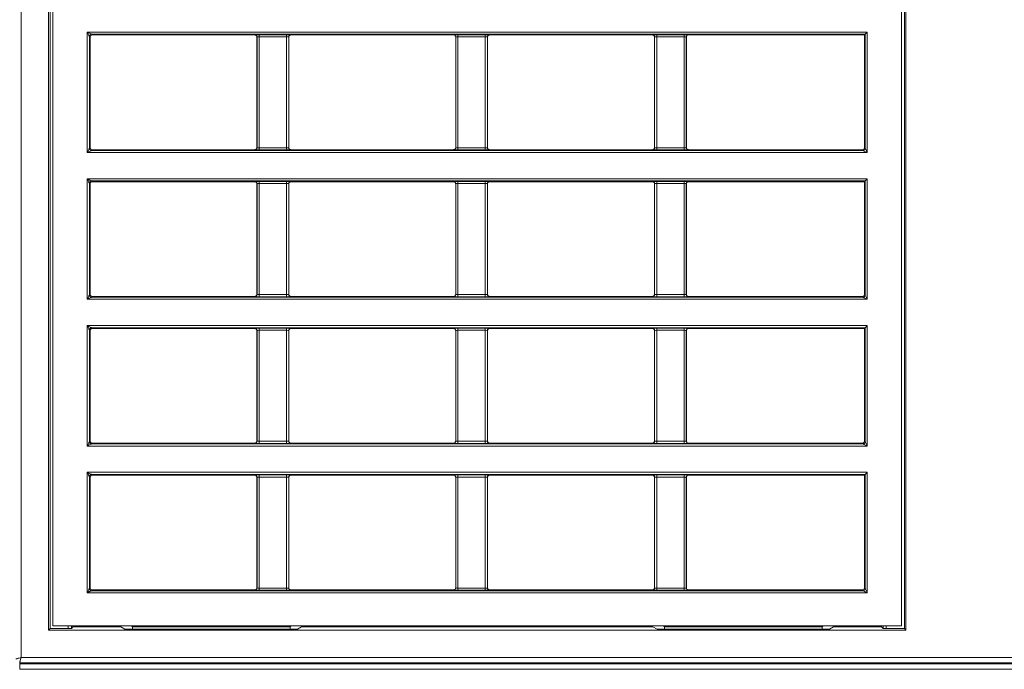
# Model space of a CAD drawing. Header units: millimetres. Extents: x 0 to 1118, y 0 to 864.
# Tile 30 of 256: x 219 to 242, y 188 to 203. Entities that reach past the tile are written whole.
import ezdxf

# ---------------------------------------------------------------- set-up
doc = ezdxf.new("R2010")
doc.units = ezdxf.units.MM

msp = doc.modelspace()

# ---------------------------------------------------------------- linework, layer by layer
at = {"color": 9, "linetype": 'Continuous', "lineweight": 0}
for p, q in [((219.1965, 237.8763), (219.1965, 187.9422)), ((220.7508, 199.7961), (220.7508, 202.6243)), ((220.7508, 202.6243), (239.0764, 202.6243)), ((220.8008, 202.5243), (220.8008, 199.8961)), ((220.8174, 202.5077), (220.8008, 202.5243)), ((239.0265, 202.5743), (220.8507, 202.5743)), ((220.8507, 202.5743), (220.8673, 202.5577)), ((224.6874, 202.5577), (224.6909, 202.5612)), ((224.7409, 202.5112), (224.7374, 202.5077)), ((224.7409, 199.9092), (224.7409, 202.5112)), ((224.7909, 202.5629), (225.4339, 202.5629)), ((224.7909, 202.5129), (224.7909, 202.5629)), ((225.4339, 202.5129), (224.7909, 202.5129)), ((224.7909, 202.5129), (224.7909, 199.9075)), ((225.4339, 202.5129), (225.4339, 202.5629)), ((225.4339, 199.9075), (225.4339, 202.5129)), ((225.4838, 202.5112), (225.4838, 199.9092)), ((225.4874, 202.5077), (225.4838, 202.5112)), ((225.5338, 202.5612), (225.5373, 202.5577)), ((229.3574, 202.5577), (229.3609, 202.5612)), ((229.4109, 202.5112), (229.4074, 202.5077)), ((229.4109, 199.9092), (229.4109, 202.5112)), ((229.4609, 202.5629), (230.1039, 202.5629)), ((229.4609, 202.5129), (229.4609, 202.5629)), ((230.1039, 202.5129), (229.4609, 202.5129)), ((229.4609, 202.5129), (229.4609, 199.9075)), ((230.1039, 202.5129), (230.1039, 202.5629)), ((230.1039, 199.9075), (230.1039, 202.5129)), ((230.1538, 202.5112), (230.1538, 199.9092)), ((230.1574, 202.5077), (230.1538, 202.5112)), ((230.2038, 202.5612), (230.2073, 202.5577)), ((234.0274, 202.5577), (234.0309, 202.5612)), ((234.0809, 202.5112), (234.0774, 202.5077)), ((234.0809, 199.9092), (234.0809, 202.5112)), ((234.1309, 202.5629), (234.7739, 202.5629)), ((234.1309, 202.5129), (234.1309, 202.5629)), ((234.7739, 202.5129), (234.1309, 202.5129)), ((234.1309, 202.5129), (234.1309, 199.9075)), ((234.7739, 202.5129), (234.7739, 202.5629)), ((234.7739, 199.9075), (234.7739, 202.5129)), ((234.8238, 202.5112), (234.8238, 199.9092)), ((234.8274, 202.5077), (234.8238, 202.5112)), ((234.8738, 202.5612), (234.8773, 202.5577)), ((239.0265, 199.8961), (239.0265, 202.5743)), ((239.0764, 202.6243), (239.0764, 199.7961)), ((220.8008, 199.8961), (220.8174, 199.9127)), ((224.7374, 199.9127), (224.7409, 199.9092)), ((224.7909, 199.8575), (224.7909, 199.9075)), ((224.7909, 199.9075), (225.4339, 199.9075)), ((225.4339, 199.8575), (225.4339, 199.9075)), ((225.4838, 199.9092), (225.4874, 199.9127)), ((229.4074, 199.9127), (229.4109, 199.9092)), ((229.4609, 199.8575), (229.4609, 199.9075)), ((229.4609, 199.9075), (230.1039, 199.9075)), ((230.1039, 199.8575), (230.1039, 199.9075)), ((230.1538, 199.9092), (230.1574, 199.9127)), ((234.0774, 199.9127), (234.0809, 199.9092)), ((234.1309, 199.8575), (234.1309, 199.9075)), ((234.1309, 199.9075), (234.7739, 199.9075)), ((234.7739, 199.8575), (234.7739, 199.9075)), ((234.8238, 199.9092), (234.8274, 199.9127)), ((239.0099, 199.9127), (239.0265, 199.8961)), ((239.0764, 199.7961), (220.7508, 199.7961)), ((220.8673, 199.8627), (220.8507, 199.8461)), ((220.8507, 199.8461), (238.9765, 199.8461)), ((224.6909, 199.8592), (224.6874, 199.8627)), ((225.4339, 199.8575), (224.7909, 199.8575)), ((225.5373, 199.8627), (225.5338, 199.8592)), ((229.3609, 199.8592), (229.3574, 199.8627)), ((230.1039, 199.8575), (229.4609, 199.8575)), ((230.2073, 199.8627), (230.2038, 199.8592)), ((234.0309, 199.8592), (234.0274, 199.8627)), ((234.7739, 199.8575), (234.1309, 199.8575)), ((234.8773, 199.8627), (234.8738, 199.8592)), ((238.9765, 199.8461), (238.9599, 199.8627)), ((220.7508, 196.3511), (220.7508, 199.1793)), ((220.7508, 199.1793), (239.0764, 199.1793)), ((220.8008, 199.0793), (220.8008, 196.4511)), ((220.8174, 199.0627), (220.8008, 199.0793)), ((239.0265, 199.1293), (220.8507, 199.1293)), ((220.8507, 199.1293), (220.8673, 199.1127)), ((224.6874, 199.1127), (224.6909, 199.1162)), ((224.7409, 199.0662), (224.7374, 199.0627)), ((224.7409, 196.4642), (224.7409, 199.0662)), ((224.7909, 199.1179), (225.4339, 199.1179)), ((224.7909, 199.0679), (224.7909, 199.1179)), ((225.4339, 199.0679), (224.7909, 199.0679)), ((224.7909, 199.0679), (224.7909, 196.4625)), ((225.4339, 199.0679), (225.4339, 199.1179)), ((225.4339, 196.4625), (225.4339, 199.0679)), ((225.4838, 199.0662), (225.4838, 196.4642)), ((225.4874, 199.0627), (225.4838, 199.0662)), ((225.5338, 199.1162), (225.5373, 199.1127)), ((229.3574, 199.1127), (229.3609, 199.1162)), ((229.4109, 199.0662), (229.4074, 199.0627)), ((229.4109, 196.4642), (229.4109, 199.0662)), ((229.4609, 199.1179), (230.1039, 199.1179)), ((229.4609, 199.0679), (229.4609, 199.1179)), ((230.1039, 199.0679), (229.4609, 199.0679)), ((229.4609, 199.0679), (229.4609, 196.4625)), ((230.1039, 199.0679), (230.1039, 199.1179)), ((230.1039, 196.4625), (230.1039, 199.0679)), ((230.1538, 199.0662), (230.1538, 196.4642)), ((230.1574, 199.0627), (230.1538, 199.0662)), ((230.2038, 199.1162), (230.2073, 199.1127)), ((234.0274, 199.1127), (234.0309, 199.1162)), ((234.0809, 199.0662), (234.0774, 199.0627)), ((234.0809, 196.4642), (234.0809, 199.0662)), ((234.1309, 199.1179), (234.7739, 199.1179)), ((234.1309, 199.0679), (234.1309, 199.1179)), ((234.7739, 199.0679), (234.1309, 199.0679)), ((234.1309, 199.0679), (234.1309, 196.4625)), ((234.7739, 199.0679), (234.7739, 199.1179)), ((234.7739, 196.4625), (234.7739, 199.0679)), ((234.8238, 199.0662), (234.8238, 196.4642)), ((234.8274, 199.0627), (234.8238, 199.0662)), ((234.8738, 199.1162), (234.8773, 199.1127)), ((239.0265, 196.4511), (239.0265, 199.1293)), ((239.0764, 199.1793), (239.0764, 196.3511)), ((220.8008, 196.4511), (220.8174, 196.4677)), ((220.8673, 196.4177), (220.8507, 196.4011)), ((224.6909, 196.4142), (224.6874, 196.4177)), ((224.7374, 196.4677), (224.7409, 196.4642)), ((224.7909, 196.4125), (224.7909, 196.4625)), ((224.7909, 196.4625), (225.4339, 196.4625)), ((225.4339, 196.4125), (224.7909, 196.4125)), ((225.4339, 196.4125), (225.4339, 196.4625)), ((225.4838, 196.4642), (225.4874, 196.4677)), ((225.5373, 196.4177), (225.5338, 196.4142)), ((229.3609, 196.4142), (229.3574, 196.4177)), ((229.4074, 196.4677), (229.4109, 196.4642)), ((229.4609, 196.4125), (229.4609, 196.4625)), ((229.4609, 196.4625), (230.1039, 196.4625)), ((230.1039, 196.4125), (229.4609, 196.4125)), ((230.1039, 196.4125), (230.1039, 196.4625)), ((230.1538, 196.4642), (230.1574, 196.4677)), ((230.2073, 196.4177), (230.2038, 196.4142)), ((234.0309, 196.4142), (234.0274, 196.4177)), ((234.0774, 196.4677), (234.0809, 196.4642)), ((234.1309, 196.4125), (234.1309, 196.4625)), ((234.1309, 196.4625), (234.7739, 196.4625)), ((234.7739, 196.4125), (234.1309, 196.4125)), ((234.7739, 196.4125), (234.7739, 196.4625)), ((234.8238, 196.4642), (234.8274, 196.4677)), ((234.8773, 196.4177), (234.8738, 196.4142)), ((238.9765, 196.4011), (238.9599, 196.4177)), ((239.0099, 196.4677), (239.0265, 196.4511)), ((239.0265, 196.4511), (239.0764, 196.3511)), ((239.0764, 196.3511), (220.7508, 196.3511)), ((220.8507, 196.4011), (238.9765, 196.4011)), ((220.7508, 192.9061), (220.7508, 195.7343)), ((220.7508, 195.7343), (239.0764, 195.7343)), ((239.0764, 195.7343), (239.0764, 192.9061)), ((220.8008, 195.6343), (220.8008, 193.0061)), ((220.8174, 195.6177), (220.8008, 195.6343)), ((239.0265, 195.6843), (220.8507, 195.6843)), ((220.8507, 195.6843), (220.8673, 195.6677)), ((224.6874, 195.6677), (224.6909, 195.6712)), ((224.7409, 195.6212), (224.7374, 195.6177)), ((224.7409, 193.0192), (224.7409, 195.6212)), ((224.7909, 195.6729), (225.4339, 195.6729)), ((224.7909, 195.6729), (224.7909, 195.6229)), ((225.4339, 195.6229), (224.7909, 195.6229)), ((224.7909, 195.6229), (224.7909, 193.0175)), ((225.4339, 195.6729), (225.4339, 195.6229)), ((225.4339, 193.0175), (225.4339, 195.6229)), ((225.4838, 195.6212), (225.4838, 193.0192)), ((225.4874, 195.6177), (225.4838, 195.6212)), ((225.5338, 195.6712), (225.5373, 195.6677)), ((229.3574, 195.6677), (229.3609, 195.6712)), ((229.4109, 195.6212), (229.4074, 195.6177)), ((229.4109, 193.0192), (229.4109, 195.6212)), ((229.4609, 195.6729), (230.1039, 195.6729)), ((229.4609, 195.6729), (229.4609, 195.6229)), ((230.1039, 195.6229), (229.4609, 195.6229)), ((229.4609, 195.6229), (229.4609, 193.0175)), ((230.1039, 195.6729), (230.1039, 195.6229)), ((230.1039, 193.0175), (230.1039, 195.6229)), ((230.1538, 195.6212), (230.1538, 193.0192)), ((230.1574, 195.6177), (230.1538, 195.6212)), ((230.2038, 195.6712), (230.2073, 195.6677)), ((234.0274, 195.6677), (234.0309, 195.6712)), ((234.0809, 195.6212), (234.0774, 195.6177)), ((234.0809, 193.0192), (234.0809, 195.6212)), ((234.1309, 195.6729), (234.7739, 195.6729)), ((234.1309, 195.6729), (234.1309, 195.6229)), ((234.7739, 195.6229), (234.1309, 195.6229)), ((234.1309, 195.6229), (234.1309, 193.0175)), ((234.7739, 195.6729), (234.7739, 195.6229)), ((234.7739, 193.0175), (234.7739, 195.6229)), ((234.8238, 195.6212), (234.8238, 193.0192)), ((234.8274, 195.6177), (234.8238, 195.6212)), ((234.8738, 195.6712), (234.8773, 195.6677)), ((239.0265, 193.0061), (239.0265, 195.6843)), ((220.8008, 193.0061), (220.8174, 193.0227)), ((220.8673, 192.9727), (220.8507, 192.9561)), ((220.8507, 192.9561), (238.9765, 192.9561)), ((224.6909, 192.9692), (224.6874, 192.9727)), ((224.7374, 193.0227), (224.7409, 193.0192)), ((224.7909, 193.0175), (225.4339, 193.0175)), ((224.7909, 193.0175), (224.7909, 192.9675)), ((225.4339, 192.9675), (224.7909, 192.9675)), ((225.4339, 193.0175), (225.4339, 192.9675)), ((225.4838, 193.0192), (225.4874, 193.0227)), ((225.5373, 192.9727), (225.5338, 192.9692)), ((229.3609, 192.9692), (229.3574, 192.9727)), ((229.4074, 193.0227), (229.4109, 193.0192)), ((229.4609, 193.0175), (230.1039, 193.0175)), ((229.4609, 193.0175), (229.4609, 192.9675)), ((230.1039, 192.9675), (229.4609, 192.9675)), ((230.1039, 193.0175), (230.1039, 192.9675)), ((230.1538, 193.0192), (230.1574, 193.0227)), ((230.2073, 192.9727), (230.2038, 192.9692)), ((234.0309, 192.9692), (234.0274, 192.9727)), ((234.0774, 193.0227), (234.0809, 193.0192)), ((234.1309, 193.0175), (234.7739, 193.0175)), ((234.1309, 193.0175), (234.1309, 192.9675)), ((234.7739, 192.9675), (234.1309, 192.9675)), ((234.7739, 193.0175), (234.7739, 192.9675)), ((234.8238, 193.0192), (234.8274, 193.0227)), ((234.8773, 192.9727), (234.8738, 192.9692)), ((238.9765, 192.9561), (238.9599, 192.9727)), ((239.0099, 193.0227), (239.0265, 193.0061)), ((239.0764, 192.9061), (220.7508, 192.9061)), ((220.7508, 189.4611), (220.7508, 192.2893)), ((220.7508, 192.2893), (239.0764, 192.2893)), ((239.0764, 192.2893), (239.0764, 189.4611)), ((220.8008, 192.1893), (220.8008, 189.5611)), ((220.8174, 192.1727), (220.8008, 192.1893)), ((239.0265, 192.2393), (220.8507, 192.2393)), ((220.8507, 192.2393), (220.8673, 192.2227)), ((224.6874, 192.2227), (224.6909, 192.2262)), ((224.7409, 192.1762), (224.7374, 192.1727)), ((224.7409, 189.5742), (224.7409, 192.1762)), ((224.7909, 192.2279), (225.4339, 192.2279)), ((224.7909, 192.1779), (224.7909, 192.2279)), ((225.4339, 192.1779), (224.7909, 192.1779)), ((224.7909, 192.1779), (224.7909, 189.5725)), ((225.4339, 192.1779), (225.4339, 192.2279)), ((225.4339, 189.5725), (225.4339, 192.1779)), ((225.4838, 192.1762), (225.4838, 189.5742)), ((225.4874, 192.1727), (225.4838, 192.1762)), ((225.5338, 192.2262), (225.5373, 192.2227)), ((229.3574, 192.2227), (229.3609, 192.2262)), ((229.4109, 192.1762), (229.4074, 192.1727)), ((229.4109, 189.5742), (229.4109, 192.1762)), ((229.4609, 192.2279), (230.1039, 192.2279)), ((229.4609, 192.1779), (229.4609, 192.2279)), ((230.1039, 192.1779), (229.4609, 192.1779)), ((229.4609, 192.1779), (229.4609, 189.5725)), ((230.1039, 192.1779), (230.1039, 192.2279)), ((230.1039, 189.5725), (230.1039, 192.1779)), ((230.1538, 192.1762), (230.1538, 189.5742)), ((230.1574, 192.1727), (230.1538, 192.1762)), ((230.2038, 192.2262), (230.2073, 192.2227)), ((234.0274, 192.2227), (234.0309, 192.2262)), ((234.0809, 192.1762), (234.0774, 192.1727)), ((234.0809, 189.5742), (234.0809, 192.1762)), ((234.1309, 192.2279), (234.7739, 192.2279)), ((234.1309, 192.1779), (234.1309, 192.2279)), ((234.7739, 192.1779), (234.1309, 192.1779)), ((234.1309, 192.1779), (234.1309, 189.5725)), ((234.7739, 192.1779), (234.7739, 192.2279)), ((234.7739, 189.5725), (234.7739, 192.1779)), ((234.8238, 192.1762), (234.8238, 189.5742)), ((234.8274, 192.1727), (234.8238, 192.1762)), ((234.8738, 192.2262), (234.8773, 192.2227)), ((239.0265, 189.5611), (239.0265, 192.2393)), ((220.8008, 189.5611), (220.8174, 189.5777)), ((220.8673, 189.5277), (220.8507, 189.5111)), ((220.8507, 189.5111), (238.9765, 189.5111)), ((224.6909, 189.5242), (224.6874, 189.5277)), ((224.7374, 189.5777), (224.7409, 189.5742)), ((224.7909, 189.5225), (224.7909, 189.5725)), ((224.7909, 189.5725), (225.4339, 189.5725)), ((225.4339, 189.5225), (224.7909, 189.5225)), ((225.4339, 189.5225), (225.4339, 189.5725)), ((225.4838, 189.5742), (225.4874, 189.5777)), ((225.5373, 189.5277), (225.5338, 189.5242)), ((229.3609, 189.5242), (229.3574, 189.5277)), ((229.4074, 189.5777), (229.4109, 189.5742)), ((229.4609, 189.5225), (229.4609, 189.5725)), ((229.4609, 189.5725), (230.1039, 189.5725)), ((230.1039, 189.5225), (229.4609, 189.5225)), ((230.1039, 189.5225), (230.1039, 189.5725)), ((230.1538, 189.5742), (230.1574, 189.5777)), ((230.2073, 189.5277), (230.2038, 189.5242)), ((234.0309, 189.5242), (234.0274, 189.5277)), ((234.0774, 189.5777), (234.0809, 189.5742)), ((234.1309, 189.5225), (234.1309, 189.5725)), ((234.1309, 189.5725), (234.7739, 189.5725)), ((234.7739, 189.5225), (234.1309, 189.5225)), ((234.7739, 189.5225), (234.7739, 189.5725)), ((234.8238, 189.5742), (234.8274, 189.5777)), ((234.8773, 189.5277), (234.8738, 189.5242)), ((238.9765, 189.5111), (238.9599, 189.5277)), ((239.0099, 189.5777), (239.0265, 189.5611)), ((239.0764, 189.4611), (220.7508, 189.4611)), ((220.3032, 188.6226), (220.3032, 188.6877)), ((220.3782, 188.6877), (220.3782, 188.6239)), ((239.449, 188.6239), (239.449, 188.6877)), ((239.524, 188.6877), (239.524, 188.6226)), ((219.1965, 187.9422), (276.3807, 187.9422)), ((276.4136, 187.8173), (219.1636, 187.8173)), ((219.1636, 187.8173), (219.1636, 187.7905)), ((219.1636, 187.7905), (276.4136, 187.7905)), ((219.1636, 187.7905), (219.1636, 187.6656)), ((276.4136, 187.6656), (219.1636, 187.6656))]:
    msp.add_line(p, q, dxfattribs=at)
at = {"color": 7, "linetype": 'Continuous', "lineweight": 15}
for p, q in [((219.842, 188.5877), (219.842, 237.2308)), ((219.8769, 237.1959), (219.8769, 188.6226)), ((239.9503, 188.6226), (239.9503, 237.1959)), ((239.9852, 237.2308), (239.9852, 188.5877)), ((219.9424, 237.0952), (219.9424, 188.6877)), ((239.8849, 188.6877), (239.8849, 237.0952)), ((220.8174, 202.5077), (220.8174, 199.9127)), ((224.6874, 202.5577), (220.8673, 202.5577)), ((224.7374, 202.5077), (224.7374, 199.9127)), ((225.4874, 199.9127), (225.4874, 202.5077)), ((229.3574, 202.5577), (225.5373, 202.5577)), ((229.4074, 202.5077), (229.4074, 199.9127)), ((230.1574, 199.9127), (230.1574, 202.5077)), ((234.0274, 202.5577), (230.2073, 202.5577)), ((234.0774, 202.5077), (234.0774, 199.9127)), ((234.8274, 199.9127), (234.8274, 202.5077)), ((239.0099, 202.5577), (234.8773, 202.5577)), ((239.0099, 202.5577), (239.0265, 202.5743)), ((239.0099, 199.9127), (239.0099, 202.5577)), ((239.0764, 202.6243), (239.0265, 202.5743)), ((220.8673, 199.8627), (224.6874, 199.8627)), ((225.5373, 199.8627), (229.3574, 199.8627)), ((230.2073, 199.8627), (234.0274, 199.8627)), ((234.8773, 199.8627), (238.9599, 199.8627)), ((220.8174, 199.0627), (220.8174, 196.4677)), ((224.6874, 199.1127), (220.8673, 199.1127)), ((224.7374, 199.0627), (224.7374, 196.4677)), ((225.4874, 196.4677), (225.4874, 199.0627)), ((229.3574, 199.1127), (225.5373, 199.1127)), ((229.4074, 199.0627), (229.4074, 196.4677)), ((230.1574, 196.4677), (230.1574, 199.0627)), ((234.0274, 199.1127), (230.2073, 199.1127)), ((234.0774, 199.0627), (234.0774, 196.4677)), ((234.8274, 196.4677), (234.8274, 199.0627)), ((239.0099, 199.1127), (234.8773, 199.1127)), ((239.0099, 199.1127), (239.0265, 199.1293)), ((239.0099, 196.4677), (239.0099, 199.1127)), ((220.8673, 196.4177), (224.6874, 196.4177)), ((225.5373, 196.4177), (229.3574, 196.4177)), ((230.2073, 196.4177), (234.0274, 196.4177)), ((234.8773, 196.4177), (238.9599, 196.4177)), ((220.8174, 195.6177), (220.8174, 193.0227)), ((224.6874, 195.6677), (220.8673, 195.6677)), ((224.7374, 195.6177), (224.7374, 193.0227)), ((225.4874, 193.0227), (225.4874, 195.6177)), ((229.3574, 195.6677), (225.5373, 195.6677)), ((229.4074, 195.6177), (229.4074, 193.0227)), ((230.1574, 193.0227), (230.1574, 195.6177)), ((234.0274, 195.6677), (230.2073, 195.6677)), ((234.0774, 195.6177), (234.0774, 193.0227)), ((234.8274, 193.0227), (234.8274, 195.6177)), ((239.0099, 195.6677), (234.8773, 195.6677)), ((239.0099, 195.6677), (239.0265, 195.6843)), ((239.0099, 193.0227), (239.0099, 195.6677)), ((220.8673, 192.9727), (224.6874, 192.9727)), ((225.5373, 192.9727), (229.3574, 192.9727)), ((230.2073, 192.9727), (234.0274, 192.9727)), ((234.8773, 192.9727), (238.9599, 192.9727)), ((220.8174, 192.1727), (220.8174, 189.5777)), ((224.6874, 192.2227), (220.8673, 192.2227)), ((224.7374, 192.1727), (224.7374, 189.5777)), ((225.4874, 189.5777), (225.4874, 192.1727)), ((229.3574, 192.2227), (225.5373, 192.2227)), ((229.4074, 192.1727), (229.4074, 189.5777)), ((230.1574, 189.5777), (230.1574, 192.1727)), ((234.0274, 192.2227), (230.2073, 192.2227)), ((234.0774, 192.1727), (234.0774, 189.5777)), ((234.8274, 189.5777), (234.8274, 192.1727)), ((239.0099, 192.2227), (234.8773, 192.2227)), ((239.0099, 192.2227), (239.0265, 192.2393)), ((239.0099, 189.5777), (239.0099, 192.2227)), ((220.8673, 189.5277), (224.6874, 189.5277)), ((225.5373, 189.5277), (229.3574, 189.5277)), ((230.2073, 189.5277), (234.0274, 189.5277)), ((234.8773, 189.5277), (238.9599, 189.5277)), ((219.842, 188.5877), (219.8769, 188.6226)), ((239.9852, 188.5877), (219.842, 188.5877)), ((220.3032, 188.6226), (219.8769, 188.6226)), ((219.9424, 188.6877), (221.7886, 188.6877)), ((220.3782, 188.6239), (220.4136, 188.6592)), ((220.4136, 188.6877), (220.4136, 188.6592)), ((221.5386, 188.6592), (220.4136, 188.6592)), ((221.6356, 188.6108), (221.5386, 188.6592)), ((221.7106, 188.6095), (225.6891, 188.6095)), ((221.7886, 188.6877), (225.5386, 188.6877)), ((221.8117, 188.6646), (221.7886, 188.6877)), ((225.5155, 188.6646), (221.8117, 188.6646)), ((221.8117, 188.6095), (221.8117, 188.6646)), ((225.5155, 188.6646), (225.5386, 188.6877)), ((225.5155, 188.6095), (225.5155, 188.6646)), ((225.5386, 188.6877), (234.2886, 188.6877)), ((225.6891, 188.6095), (225.7886, 188.6592)), ((234.0386, 188.6592), (225.7886, 188.6592)), ((234.1381, 188.6095), (234.0386, 188.6592)), ((234.1381, 188.6095), (238.1891, 188.6095)), ((234.2886, 188.6877), (238.0386, 188.6877)), ((234.3117, 188.6646), (234.2886, 188.6877)), ((238.0155, 188.6646), (234.3117, 188.6646)), ((234.3117, 188.6095), (234.3117, 188.6646)), ((238.0155, 188.6646), (238.0386, 188.6877)), ((238.0155, 188.6095), (238.0155, 188.6646)), ((238.0386, 188.6877), (239.8849, 188.6877)), ((238.1891, 188.6095), (238.2886, 188.6592)), ((239.4136, 188.6592), (238.2886, 188.6592)), ((239.4136, 188.6592), (239.4136, 188.6877)), ((239.449, 188.6239), (239.4136, 188.6592)), ((239.9503, 188.6226), (239.524, 188.6226)), ((239.9503, 188.6226), (239.9852, 188.5877))]:
    msp.add_line(p, q, dxfattribs=at)
at = {"color": 9, "linetype": 'Continuous', "lineweight": 0, "flags": 128}
for points in [[(220.8008, 202.5243), (220.7996, 202.5265), (220.7967, 202.5324), (220.792, 202.5417), (220.7858, 202.5542), (220.7783, 202.5693), (220.7697, 202.5864), (220.7604, 202.605), (220.7508, 202.6243)], [(220.7508, 202.6243), (220.7701, 202.6146), (220.7886, 202.6053), (220.8058, 202.5968), (220.8209, 202.5892), (220.8333, 202.583), (220.8426, 202.5783), (220.8485, 202.5754), (220.8507, 202.5743)], [(220.7508, 199.7961), (220.7604, 199.8154), (220.7697, 199.834), (220.7783, 199.8511), (220.7858, 199.8662), (220.792, 199.8786), (220.7967, 199.888), (220.7996, 199.8939), (220.8008, 199.8961)], [(239.0265, 199.8961), (239.0276, 199.8939), (239.0305, 199.888), (239.0352, 199.8786), (239.0414, 199.8662), (239.0489, 199.8511), (239.0575, 199.834), (239.0668, 199.8154), (239.0764, 199.7961)], [(220.8507, 199.8461), (220.8485, 199.845), (220.8426, 199.842), (220.8333, 199.8374), (220.8209, 199.8311), (220.8058, 199.8236), (220.7886, 199.815), (220.7701, 199.8057), (220.7508, 199.7961)], [(239.0764, 199.7961), (239.0571, 199.8057), (239.0386, 199.815), (239.0214, 199.8236), (239.0064, 199.8311), (238.9939, 199.8374), (238.9846, 199.842), (238.9787, 199.845), (238.9765, 199.8461)], [(220.8008, 199.0793), (220.7996, 199.0815), (220.7967, 199.0874), (220.792, 199.0967), (220.7858, 199.1092), (220.7783, 199.1243), (220.7697, 199.1414), (220.7604, 199.16), (220.7508, 199.1793)], [(220.7508, 199.1793), (220.7701, 199.1696), (220.7886, 199.1603), (220.8058, 199.1518), (220.8209, 199.1442), (220.8333, 199.138), (220.8426, 199.1333), (220.8485, 199.1304), (220.8507, 199.1293)], [(220.7508, 196.3511), (220.7604, 196.3704), (220.7697, 196.389), (220.7783, 196.4061), (220.7858, 196.4212), (220.792, 196.4336), (220.7967, 196.443), (220.7996, 196.4489), (220.8008, 196.4511)], [(220.8507, 196.4011), (220.8485, 196.4), (220.8426, 196.397), (220.8333, 196.3924), (220.8209, 196.3861), (220.8058, 196.3786), (220.7886, 196.37), (220.7701, 196.3607), (220.7508, 196.3511)], [(239.0764, 196.3511), (239.0571, 196.3607), (239.0386, 196.37), (239.0214, 196.3786), (239.0064, 196.3861), (238.9939, 196.3924), (238.9846, 196.397), (238.9787, 196.4), (238.9765, 196.4011)], [(220.7508, 195.7343), (220.7701, 195.7246), (220.7886, 195.7153), (220.8058, 195.7068), (220.8209, 195.6992), (220.8333, 195.693), (220.8426, 195.6883), (220.8485, 195.6854), (220.8507, 195.6843)], [(220.8008, 195.6343), (220.7996, 195.6365), (220.7967, 195.6424), (220.792, 195.6517), (220.7858, 195.6642), (220.7783, 195.6793), (220.7697, 195.6964), (220.7604, 195.715), (220.7508, 195.7343)], [(220.7508, 192.9061), (220.7604, 192.9254), (220.7697, 192.944), (220.7783, 192.9611), (220.7858, 192.9762), (220.792, 192.9886), (220.7967, 192.998), (220.7996, 193.0039), (220.8008, 193.0061)], [(220.8507, 192.9561), (220.8485, 192.955), (220.8426, 192.952), (220.8333, 192.9474), (220.8209, 192.9411), (220.8058, 192.9336), (220.7886, 192.925), (220.7701, 192.9157), (220.7508, 192.9061)], [(239.0764, 192.9061), (239.0571, 192.9157), (239.0386, 192.925), (239.0214, 192.9336), (239.0064, 192.9411), (238.9939, 192.9474), (238.9846, 192.952), (238.9787, 192.955), (238.9765, 192.9561)], [(239.0265, 193.0061), (239.0276, 193.0039), (239.0305, 192.998), (239.0352, 192.9886), (239.0414, 192.9762), (239.0489, 192.9611), (239.0575, 192.944), (239.0668, 192.9254), (239.0764, 192.9061)], [(220.7508, 192.2893), (220.7701, 192.2796), (220.7886, 192.2703), (220.8058, 192.2618), (220.8209, 192.2542), (220.8333, 192.248), (220.8426, 192.2433), (220.8485, 192.2404), (220.8507, 192.2393)], [(220.8008, 192.1893), (220.7996, 192.1915), (220.7967, 192.1974), (220.792, 192.2067), (220.7858, 192.2192), (220.7783, 192.2343), (220.7697, 192.2514), (220.7604, 192.27), (220.7508, 192.2893)], [(220.7508, 189.4611), (220.7604, 189.4804), (220.7697, 189.499), (220.7783, 189.5161), (220.7858, 189.5312), (220.792, 189.5436), (220.7967, 189.553), (220.7996, 189.5589), (220.8008, 189.5611)], [(220.8507, 189.5111), (220.8485, 189.51), (220.8426, 189.507), (220.8333, 189.5024), (220.8209, 189.4961), (220.8058, 189.4886), (220.7886, 189.48), (220.7701, 189.4707), (220.7508, 189.4611)], [(239.0764, 189.4611), (239.0571, 189.4707), (239.0386, 189.48), (239.0214, 189.4886), (239.0064, 189.4961), (238.9939, 189.5024), (238.9846, 189.507), (238.9787, 189.51), (238.9765, 189.5111)], [(239.0265, 189.5611), (239.0276, 189.5589), (239.0305, 189.553), (239.0352, 189.5436), (239.0414, 189.5312), (239.0489, 189.5161), (239.0575, 189.499), (239.0668, 189.4804), (239.0764, 189.4611)]]:
    msp.add_lwpolyline(points, dxfattribs=at)
at = {"color": 7, "linetype": 'Continuous', "lineweight": 15, "flags": 128}
for points in [[(239.0764, 199.1793), (239.0668, 199.1696), (239.0575, 199.1603), (239.0489, 199.1518), (239.0414, 199.1442), (239.0352, 199.138), (239.0305, 199.1333), (239.0276, 199.1304), (239.0265, 199.1293)], [(239.0764, 195.7343), (239.0668, 195.7246), (239.0575, 195.7153), (239.0489, 195.7068), (239.0414, 195.6992), (239.0352, 195.693), (239.0305, 195.6883), (239.0276, 195.6854), (239.0265, 195.6843)], [(239.0764, 192.2893), (239.0668, 192.2796), (239.0575, 192.2703), (239.0489, 192.2618), (239.0414, 192.2542), (239.0352, 192.248), (239.0305, 192.2433), (239.0276, 192.2404), (239.0265, 192.2393)]]:
    msp.add_lwpolyline(points, dxfattribs=at)
at = {"color": 9, "linetype": 'Continuous', "lineweight": 0}
for centre, start, end in [((220.8508, 202.5243), 90.02084, 179.97943), ((224.6908, 202.5112), 0.01927, 89.98065), ((225.5339, 202.5112), 90.01939, 179.98074), ((229.3608, 202.5112), 0.01947, 89.98053), ((230.2039, 202.5112), 90.01969, 179.98031), ((234.0308, 202.5112), 0.01969, 89.98031), ((234.8739, 202.5112), 90.01864, 179.98243), ((220.8508, 199.8961), 180.02012, 269.97961), ((224.6908, 199.9092), 270.02087, 359.97921), ((225.5339, 199.9092), 180.02078, 269.97909), ((229.3608, 199.9092), 270.02099, 359.97901), ((230.2039, 199.9092), 180.02121, 269.97879), ((234.0308, 199.9092), 270.02121, 359.97879), ((234.8739, 199.9092), 180.01909, 269.97985), ((238.9764, 199.8961), 270.02077, 359.97923), ((220.8508, 199.0793), 90.01932, 179.98095), ((224.6908, 199.0662), 0.02079, 89.97913), ((225.5339, 199.0662), 90.02091, 179.97922), ((229.3608, 199.0662), 0.02099, 89.97901), ((230.2039, 199.0662), 90.02121, 179.97879), ((234.0308, 199.0662), 0.02121, 89.97879), ((234.8739, 199.0662), 90.02015, 179.98091), ((220.8508, 196.4511), 180.02012, 269.98068), ((224.6908, 196.4642), 270.01935, 359.97966), ((225.5339, 196.4642), 180.02033, 269.98061), ((229.3608, 196.4642), 270.01947, 359.97946), ((230.2039, 196.4642), 180.02076, 269.98031), ((234.0308, 196.4642), 270.01969, 359.97924), ((234.8739, 196.4642), 180.01864, 269.98136), ((238.9764, 196.4511), 270.01969, 359.97924), ((220.8508, 195.6343), 90.01932, 179.98202), ((224.6908, 195.6212), 0.02124, 89.97761), ((225.5339, 195.6212), 90.02243, 179.97878), ((229.3608, 195.6212), 0.02144, 89.9775), ((230.2039, 195.6212), 90.02273, 179.97834), ((234.0308, 195.6212), 0.02166, 89.97727), ((234.8739, 195.6212), 90.02167, 179.98046), ((220.8508, 193.0061), 180.02102, 269.97765), ((224.6908, 193.0192), 270.01935, 359.97966), ((225.5339, 193.0192), 180.02033, 269.98061), ((229.3608, 193.0192), 270.01947, 359.97946), ((230.2039, 193.0192), 180.02076, 269.98031), ((234.0308, 193.0192), 270.01969, 359.97924), ((234.8739, 193.0192), 180.01864, 269.98136), ((238.9764, 193.0061), 270.02273, 359.97834), ((220.8508, 192.1893), 90.02235, 179.97898), ((224.6908, 192.1762), 0.02034, 89.98065), ((225.5339, 192.1762), 90.01939, 179.97967), ((229.3608, 192.1762), 0.02054, 89.98053), ((230.2039, 192.1762), 90.01969, 179.97924), ((234.0308, 192.1762), 0.02076, 89.98031), ((234.8739, 192.1762), 90.01864, 179.98136), ((220.8508, 189.5611), 180.02012, 269.98068), ((224.6908, 189.5742), 270.02239, 359.97876), ((225.5339, 189.5742), 180.02122, 269.97757), ((229.3608, 189.5742), 270.0225, 359.97856), ((230.2039, 189.5742), 180.02166, 269.97727), ((234.0308, 189.5742), 270.02273, 359.97834), ((234.8739, 189.5742), 180.01954, 269.97833), ((238.9764, 189.5611), 270.01969, 359.97924)]:
    msp.add_arc(centre, 0.05, start, end, dxfattribs=at)
at = {"color": 7, "linetype": 'Continuous', "lineweight": 15}
for centre, major_axis, ratio, start_param, end_param in [((220.8674, 202.5077), (0.0354, -0.0354), 0.9996955, 2.3563468, 3.9268385), ((220.8674, 199.9127), (0.0354, 0.0354), 0.9996955, 2.3563468, 3.9268385), ((238.9598, 199.9127), (-0.0354, 0.0354), 0.9996955, 2.3563468, 3.9268385), ((220.8674, 199.0627), (-0.0354, 0.0354), 0.9996955, 5.4979394, 7.0684312), ((220.8674, 196.4677), (0.0354, 0.0354), 0.9996955, 2.3563468, 3.9268385), ((238.9598, 196.4677), (-0.0354, 0.0354), 0.9996955, 2.3563468, 3.9268385), ((220.8674, 195.6177), (0.0354, -0.0354), 0.9996955, 2.3563468, 3.9268385), ((220.8674, 193.0227), (0.0354, 0.0354), 0.9996955, 2.3563468, 3.9268385), ((238.9598, 193.0227), (-0.0354, 0.0354), 0.9996955, 2.3563468, 3.9268385), ((220.8674, 192.1727), (-0.0354, 0.0354), 0.9996955, 5.4979394, 7.0684312), ((220.8674, 189.5777), (0.0354, 0.0354), 0.9996955, 2.3563468, 3.9268385), ((238.9598, 189.5777), (-0.0354, 0.0354), 0.9996955, 2.3563468, 3.9268385), ((220.3032, 188.6239), (0.075, 0), 0.0174551, 4.712389, 6.265732), ((221.7106, 188.6108), (0.075, 0), 0.0174551, 3.1764992, 4.712389), ((239.524, 188.6239), (0.075, 0), 0.0174551, 3.1590459, 4.712389)]:
    msp.add_ellipse(centre, major_axis=major_axis, ratio=ratio, start_param=start_param, end_param=end_param, dxfattribs=at)
at = {"color": 9, "linetype": 'Continuous', "lineweight": 0}
for centre, major_axis, ratio, start_param, end_param in [((224.7909, 202.5612), (0.1, 0), 0.0174551, 1.5707963, 3.1241394), ((224.7909, 202.5112), (0.05, 0), 0.0349101, 1.5707963, 3.1241394), ((225.4339, 202.5612), (0.1, 0), 0.0174551, 0.0174533, 1.5707963), ((225.4339, 202.5112), (0.05, 0), 0.0349101, 0.0174533, 1.5707963), ((229.4609, 202.5612), (0.1, 0), 0.0174551, 1.5707963, 3.1241394), ((229.4609, 202.5112), (0.05, 0), 0.0349101, 1.5707963, 3.1241394), ((230.1039, 202.5612), (0.1, 0), 0.0174551, 0.0174533, 1.5707963), ((230.1039, 202.5112), (0.05, 0), 0.0349101, 0.0174533, 1.5707963), ((234.1309, 202.5612), (0.1, 0), 0.0174551, 1.5707963, 3.1241394), ((234.1309, 202.5112), (0.05, 0), 0.0349101, 1.5707963, 3.1241394), ((234.7739, 202.5612), (0.1, 0), 0.0174551, 0.0174533, 1.5707963), ((234.7739, 202.5112), (0.05, 0), 0.0349101, 0.0174533, 1.5707963), ((224.7909, 199.9092), (0.05, 0), 0.0349101, 3.1590459, 4.712389), ((225.4339, 199.9092), (0.05, 0), 0.0349101, 4.712389, 6.265732), ((229.4609, 199.9092), (0.05, 0), 0.0349101, 3.1590459, 4.712389), ((230.1039, 199.9092), (0.05, 0), 0.0349101, 4.712389, 6.265732), ((234.1309, 199.9092), (0.05, 0), 0.0349101, 3.1590459, 4.712389), ((234.7739, 199.9092), (0.05, 0), 0.0349101, 4.712389, 6.265732), ((224.7909, 199.8592), (0.1, 0), 0.0174551, 3.1590459, 4.712389), ((225.4339, 199.8592), (0.1, 0), 0.0174551, 4.712389, 6.265732), ((229.4609, 199.8592), (0.1, 0), 0.0174551, 3.1590459, 4.712389), ((230.1039, 199.8592), (0.1, 0), 0.0174551, 4.712389, 6.265732), ((234.1309, 199.8592), (0.1, 0), 0.0174551, 3.1590459, 4.712389), ((234.7739, 199.8592), (0.1, 0), 0.0174551, 4.712389, 6.265732), ((224.7909, 199.1162), (0.1, 0), 0.0174551, 1.5707963, 3.1241394), ((224.7909, 199.0662), (0.05, 0), 0.0349101, 1.5707963, 3.1241394), ((225.4339, 199.1162), (0.1, 0), 0.0174551, 0.0174533, 1.5707963), ((225.4339, 199.0662), (0.05, 0), 0.0349101, 0.0174533, 1.5707963), ((229.4609, 199.1162), (0.1, 0), 0.0174551, 1.5707963, 3.1241394), ((229.4609, 199.0662), (0.05, 0), 0.0349101, 1.5707963, 3.1241394), ((230.1039, 199.1162), (0.1, 0), 0.0174551, 0.0174533, 1.5707963), ((230.1039, 199.0662), (0.05, 0), 0.0349101, 0.0174533, 1.5707963), ((234.1309, 199.1162), (0.1, 0), 0.0174551, 1.5707963, 3.1241394), ((234.1309, 199.0662), (0.05, 0), 0.0349101, 1.5707963, 3.1241394), ((234.7739, 199.1162), (0.1, 0), 0.0174551, 0.0174533, 1.5707963), ((234.7739, 199.0662), (0.05, 0), 0.0349101, 0.0174533, 1.5707963), ((224.7909, 196.4142), (0.1, 0), 0.0174551, 3.1590459, 4.712389), ((224.7909, 196.4642), (0.05, 0), 0.0349101, 3.1590459, 4.712389), ((225.4339, 196.4642), (0.05, 0), 0.0349101, 4.712389, 6.265732), ((225.4339, 196.4142), (0.1, 0), 0.0174551, 4.712389, 6.265732), ((229.4609, 196.4142), (0.1, 0), 0.0174551, 3.1590459, 4.712389), ((229.4609, 196.4642), (0.05, 0), 0.0349101, 3.1590459, 4.712389), ((230.1039, 196.4642), (0.05, 0), 0.0349101, 4.712389, 6.265732), ((230.1039, 196.4142), (0.1, 0), 0.0174551, 4.712389, 6.265732), ((234.1309, 196.4142), (0.1, 0), 0.0174551, 3.1590459, 4.712389), ((234.1309, 196.4642), (0.05, 0), 0.0349101, 3.1590459, 4.712389), ((234.7739, 196.4642), (0.05, 0), 0.0349101, 4.712389, 6.265732), ((234.7739, 196.4142), (0.1, 0), 0.0174551, 4.712389, 6.265732), ((224.7909, 195.6712), (0.1, 0), 0.0174551, 1.5707963, 3.1241394), ((224.7909, 195.6212), (0.05, 0), 0.0349101, 1.5707963, 3.1241394), ((225.4339, 195.6712), (0.1, 0), 0.0174551, 0.0174533, 1.5707963), ((225.4339, 195.6212), (0.05, 0), 0.0349101, 0.0174533, 1.5707963), ((229.4609, 195.6712), (0.1, 0), 0.0174551, 1.5707963, 3.1241394), ((229.4609, 195.6212), (0.05, 0), 0.0349101, 1.5707963, 3.1241394), ((230.1039, 195.6712), (0.1, 0), 0.0174551, 0.0174533, 1.5707963), ((230.1039, 195.6212), (0.05, 0), 0.0349101, 0.0174533, 1.5707963), ((234.1309, 195.6712), (0.1, 0), 0.0174551, 1.5707963, 3.1241394), ((234.1309, 195.6212), (0.05, 0), 0.0349101, 1.5707963, 3.1241394), ((234.7739, 195.6712), (0.1, 0), 0.0174551, 0.0174533, 1.5707963), ((234.7739, 195.6212), (0.05, 0), 0.0349101, 0.0174533, 1.5707963), ((224.7909, 192.9692), (0.1, 0), 0.0174551, 3.1590459, 4.712389), ((224.7909, 193.0192), (0.05, 0), 0.0349101, 3.1590459, 4.712389), ((225.4339, 193.0192), (0.05, 0), 0.0349101, 4.712389, 6.265732), ((225.4339, 192.9692), (0.1, 0), 0.0174551, 4.712389, 6.265732), ((229.4609, 192.9692), (0.1, 0), 0.0174551, 3.1590459, 4.712389), ((229.4609, 193.0192), (0.05, 0), 0.0349101, 3.1590459, 4.712389), ((230.1039, 193.0192), (0.05, 0), 0.0349101, 4.712389, 6.265732), ((230.1039, 192.9692), (0.1, 0), 0.0174551, 4.712389, 6.265732), ((234.1309, 192.9692), (0.1, 0), 0.0174551, 3.1590459, 4.712389), ((234.1309, 193.0192), (0.05, 0), 0.0349101, 3.1590459, 4.712389), ((234.7739, 193.0192), (0.05, 0), 0.0349101, 4.712389, 6.265732), ((234.7739, 192.9692), (0.1, 0), 0.0174551, 4.712389, 6.265732), ((224.7909, 192.2262), (0.1, 0), 0.0174551, 1.5707963, 3.1241394), ((224.7909, 192.1762), (0.05, 0), 0.0349101, 1.5707963, 3.1241394), ((225.4339, 192.2262), (0.1, 0), 0.0174551, 0.0174533, 1.5707963), ((225.4339, 192.1762), (0.05, 0), 0.0349101, 0.0174533, 1.5707963), ((229.4609, 192.2262), (0.1, 0), 0.0174551, 1.5707963, 3.1241394), ((229.4609, 192.1762), (0.05, 0), 0.0349101, 1.5707963, 3.1241394), ((230.1039, 192.2262), (0.1, 0), 0.0174551, 0.0174533, 1.5707963), ((230.1039, 192.1762), (0.05, 0), 0.0349101, 0.0174533, 1.5707963), ((234.1309, 192.2262), (0.1, 0), 0.0174551, 1.5707963, 3.1241394), ((234.1309, 192.1762), (0.05, 0), 0.0349101, 1.5707963, 3.1241394), ((234.7739, 192.2262), (0.1, 0), 0.0174551, 0.0174533, 1.5707963), ((234.7739, 192.1762), (0.05, 0), 0.0349101, 0.0174533, 1.5707963), ((224.7909, 189.5242), (0.1, 0), 0.0174551, 3.1590459, 4.712389), ((224.7909, 189.5742), (0.05, 0), 0.0349101, 3.1590459, 4.712389), ((225.4339, 189.5742), (0.05, 0), 0.0349101, 4.712389, 6.265732), ((225.4339, 189.5242), (0.1, 0), 0.0174551, 4.712389, 6.265732), ((229.4609, 189.5242), (0.1, 0), 0.0174551, 3.1590459, 4.712389), ((229.4609, 189.5742), (0.05, 0), 0.0349101, 3.1590459, 4.712389), ((230.1039, 189.5742), (0.05, 0), 0.0349101, 4.712389, 6.265732), ((230.1039, 189.5242), (0.1, 0), 0.0174551, 4.712389, 6.265732), ((234.1309, 189.5242), (0.1, 0), 0.0174551, 3.1590459, 4.712389), ((234.1309, 189.5742), (0.05, 0), 0.0349101, 3.1590459, 4.712389), ((234.7739, 189.5742), (0.05, 0), 0.0349101, 4.712389, 6.265732), ((234.7739, 189.5242), (0.1, 0), 0.0174551, 4.712389, 6.265732)]:
    msp.add_ellipse(centre, major_axis=major_axis, ratio=ratio, start_param=start_param, end_param=end_param, dxfattribs=at)
at = {"color": 7, "linetype": 'Continuous', "lineweight": 15}
for points, knots in [([(224.6874, 202.5577), (224.6939, 202.5569), (224.707, 202.5554), (224.7235, 202.5439), (224.7351, 202.5273), (224.7366, 202.5142), (224.7374, 202.5077)], [0, 0, 0, 0, 0.25000821, 0.50000204, 0.74999033, 1, 1, 1, 1]), ([(225.4874, 202.5077), (225.4881, 202.5142), (225.4896, 202.5273), (225.5012, 202.5439), (225.5177, 202.5554), (225.5308, 202.5569), (225.5373, 202.5577)], [0, 0, 0, 0, 0.2500095, 0.4999978, 0.7499911, 1, 1, 1, 1]), ([(229.3574, 202.5577), (229.3639, 202.5569), (229.377, 202.5554), (229.3935, 202.5439), (229.4051, 202.5273), (229.4066, 202.5142), (229.4074, 202.5077)], [0, 0, 0, 0, 0.25001294, 0.50000342, 0.74999059, 1, 1, 1, 1]), ([(230.1574, 202.5077), (230.1581, 202.5142), (230.1596, 202.5273), (230.1712, 202.5439), (230.1877, 202.5554), (230.2008, 202.5569), (230.2073, 202.5577)], [0, 0, 0, 0, 0.2500096, 0.499997, 0.7499927, 1, 1, 1, 1]), ([(234.0274, 202.5577), (234.0339, 202.5569), (234.047, 202.5554), (234.0635, 202.5439), (234.0751, 202.5273), (234.0766, 202.5142), (234.0774, 202.5077)], [0, 0, 0, 0, 0.25000772, 0.49999884, 0.74998995, 1, 1, 1, 1]), ([(234.8274, 202.5077), (234.8281, 202.5142), (234.8296, 202.5273), (234.8412, 202.5439), (234.8577, 202.5554), (234.8708, 202.5569), (234.8773, 202.5577)], [0, 0, 0, 0, 0.25001, 0.5000012, 0.7499923, 1, 1, 1, 1]), ([(224.7374, 199.9127), (224.7366, 199.9061), (224.7351, 199.893), (224.7235, 199.8765), (224.707, 199.8649), (224.6939, 199.8634), (224.6874, 199.8627)], [0, 0, 0, 0, 0.2499843, 0.4999651, 0.7499659, 1, 1, 1, 1]), ([(225.5373, 199.8627), (225.5308, 199.8634), (225.5177, 199.8649), (225.5012, 199.8765), (225.4896, 199.893), (225.4881, 199.9061), (225.4874, 199.9127)], [0, 0, 0, 0, 0.2500339, 0.500035, 0.7500158, 1, 1, 1, 1]), ([(229.4074, 199.9127), (229.4066, 199.9061), (229.4051, 199.893), (229.3935, 199.8765), (229.377, 199.8649), (229.3639, 199.8634), (229.3574, 199.8627)], [0, 0, 0, 0, 0.2499833, 0.4999635, 0.7499652, 1, 1, 1, 1]), ([(230.2073, 199.8627), (230.2008, 199.8634), (230.1877, 199.8649), (230.1712, 199.8765), (230.1596, 199.893), (230.1581, 199.9061), (230.1574, 199.9127)], [0, 0, 0, 0, 0.2500348, 0.5000365, 0.7500167, 1, 1, 1, 1]), ([(234.0774, 199.9127), (234.0766, 199.9061), (234.0751, 199.893), (234.0635, 199.8765), (234.047, 199.8649), (234.0339, 199.8634), (234.0274, 199.8627)], [0, 0, 0, 0, 0.2499837, 0.4999676, 0.7499648, 1, 1, 1, 1]), ([(234.8773, 199.8627), (234.8708, 199.8634), (234.8577, 199.8649), (234.8412, 199.8765), (234.8296, 199.893), (234.8281, 199.9061), (234.8274, 199.9127)], [0, 0, 0, 0, 0.2500363, 0.5000345, 0.7500129, 1, 1, 1, 1]), ([(224.6874, 199.1127), (224.6939, 199.1119), (224.707, 199.1104), (224.7235, 199.0989), (224.7351, 199.0823), (224.7366, 199.0692), (224.7374, 199.0627)], [0, 0, 0, 0, 0.25001, 0.5000032, 0.7499909, 1, 1, 1, 1]), ([(225.4874, 199.0627), (225.4881, 199.0692), (225.4896, 199.0823), (225.5012, 199.0989), (225.5177, 199.1104), (225.5308, 199.1119), (225.5373, 199.1127)], [0, 0, 0, 0, 0.2500089, 0.4999966, 0.7499894, 1, 1, 1, 1]), ([(229.3574, 199.1127), (229.3639, 199.1119), (229.377, 199.1104), (229.3935, 199.0989), (229.4051, 199.0823), (229.4066, 199.0692), (229.4074, 199.0627)], [0, 0, 0, 0, 0.2500147, 0.5000046, 0.7499912, 1, 1, 1, 1]), ([(230.1574, 199.0627), (230.1581, 199.0692), (230.1596, 199.0823), (230.1712, 199.0989), (230.1877, 199.1104), (230.2008, 199.1119), (230.2073, 199.1127)], [0, 0, 0, 0, 0.2500091, 0.4999959, 0.7499909, 1, 1, 1, 1]), ([(234.0274, 199.1127), (234.0339, 199.1119), (234.047, 199.1104), (234.0635, 199.0989), (234.0751, 199.0823), (234.0766, 199.0692), (234.0774, 199.0627)], [0, 0, 0, 0, 0.2500095, 0.5, 0.7499905, 1, 1, 1, 1]), ([(234.8274, 199.0627), (234.8281, 199.0692), (234.8296, 199.0823), (234.8412, 199.0989), (234.8577, 199.1104), (234.8708, 199.1119), (234.8773, 199.1127)], [0, 0, 0, 0, 0.2500095, 0.5, 0.7499905, 1, 1, 1, 1]), ([(224.7374, 196.4677), (224.7366, 196.4611), (224.7351, 196.448), (224.7235, 196.4315), (224.707, 196.4199), (224.6939, 196.4184), (224.6874, 196.4177)], [0, 0, 0, 0, 0.2499942, 0.4999731, 0.7499654, 1, 1, 1, 1]), ([(225.5373, 196.4177), (225.5308, 196.4184), (225.5177, 196.4199), (225.5012, 196.4315), (225.4896, 196.448), (225.4881, 196.4611), (225.4874, 196.4677)], [0, 0, 0, 0, 0.2500344, 0.500027, 0.7500059, 1, 1, 1, 1]), ([(229.4074, 196.4677), (229.4066, 196.4611), (229.4051, 196.448), (229.3935, 196.4315), (229.377, 196.4199), (229.3639, 196.4184), (229.3574, 196.4177)], [0, 0, 0, 0, 0.2499932, 0.4999715, 0.7499647, 1, 1, 1, 1]), ([(230.2073, 196.4177), (230.2008, 196.4184), (230.1877, 196.4199), (230.1712, 196.4315), (230.1596, 196.448), (230.1581, 196.4611), (230.1574, 196.4677)], [0, 0, 0, 0, 0.2500353, 0.5000285, 0.7500068, 1, 1, 1, 1]), ([(234.0774, 196.4677), (234.0766, 196.4611), (234.0751, 196.448), (234.0635, 196.4315), (234.047, 196.4199), (234.0339, 196.4184), (234.0274, 196.4177)], [0, 0, 0, 0, 0.2499936, 0.4999756, 0.7499643, 1, 1, 1, 1]), ([(234.8773, 196.4177), (234.8708, 196.4184), (234.8577, 196.4199), (234.8412, 196.4315), (234.8296, 196.448), (234.8281, 196.4611), (234.8274, 196.4677)], [0, 0, 0, 0, 0.2500368, 0.5000265, 0.750003, 1, 1, 1, 1]), ([(224.6874, 195.6677), (224.6939, 195.6669), (224.707, 195.6654), (224.7235, 195.6539), (224.7351, 195.6373), (224.7366, 195.6242), (224.7374, 195.6177)], [0, 0, 0, 0, 0.2500129, 0.5000091, 0.7499997, 1, 1, 1, 1]), ([(225.4874, 195.6177), (225.4881, 195.6242), (225.4896, 195.6373), (225.5012, 195.6539), (225.5177, 195.6654), (225.5308, 195.6669), (225.5373, 195.6677)], [0, 0, 0, 0, 0.2500001, 0.4999908, 0.7499864, 1, 1, 1, 1]), ([(229.3574, 195.6677), (229.3639, 195.6669), (229.377, 195.6654), (229.3935, 195.6539), (229.4051, 195.6373), (229.4066, 195.6242), (229.4074, 195.6177)], [0, 0, 0, 0, 0.2500176, 0.5000104, 0.7499999, 1, 1, 1, 1]), ([(230.1574, 195.6177), (230.1581, 195.6242), (230.1596, 195.6373), (230.1712, 195.6539), (230.1877, 195.6654), (230.2008, 195.6669), (230.2073, 195.6677)], [0, 0, 0, 0, 0.2500003, 0.49999, 0.749988, 1, 1, 1, 1]), ([(234.0274, 195.6677), (234.0339, 195.6669), (234.047, 195.6654), (234.0635, 195.6539), (234.0751, 195.6373), (234.0766, 195.6242), (234.0774, 195.6177)], [0, 0, 0, 0, 0.2500124, 0.5000059, 0.7499993, 1, 1, 1, 1]), ([(234.8274, 195.6177), (234.8281, 195.6242), (234.8296, 195.6373), (234.8412, 195.6539), (234.8577, 195.6654), (234.8708, 195.6669), (234.8773, 195.6677)], [0, 0, 0, 0, 0.2500007, 0.4999941, 0.7499876, 1, 1, 1, 1]), ([(224.7374, 193.0227), (224.7366, 193.0161), (224.7351, 193.003), (224.7235, 192.9865), (224.707, 192.9749), (224.6939, 192.9734), (224.6874, 192.9727)], [0, 0, 0, 0, 0.249992, 0.4999688, 0.7499722, 1, 1, 1, 1]), ([(225.5373, 192.9727), (225.5308, 192.9734), (225.5177, 192.9749), (225.5012, 192.9865), (225.4896, 193.003), (225.4881, 193.0161), (225.4874, 193.0227)], [0, 0, 0, 0, 0.2500276, 0.50003131, 0.75000809, 1, 1, 1, 1]), ([(229.4074, 193.0227), (229.4066, 193.0161), (229.4051, 193.003), (229.3935, 192.9865), (229.377, 192.9749), (229.3639, 192.9734), (229.3574, 192.9727)], [0, 0, 0, 0, 0.249991, 0.4999672, 0.7499715, 1, 1, 1, 1]), ([(230.2073, 192.9727), (230.2008, 192.9734), (230.1877, 192.9749), (230.1712, 192.9865), (230.1596, 193.003), (230.1581, 193.0161), (230.1574, 193.0227)], [0, 0, 0, 0, 0.2500285, 0.5000328, 0.750009, 1, 1, 1, 1]), ([(234.0774, 193.0227), (234.0766, 193.0161), (234.0751, 193.003), (234.0635, 192.9865), (234.047, 192.9749), (234.0339, 192.9734), (234.0274, 192.9727)], [0, 0, 0, 0, 0.24999143, 0.49997133, 0.74997112, 1, 1, 1, 1]), ([(234.8773, 192.9727), (234.8708, 192.9734), (234.8577, 192.9749), (234.8412, 192.9865), (234.8296, 193.003), (234.8281, 193.0161), (234.8274, 193.0227)], [0, 0, 0, 0, 0.25003, 0.5000308, 0.7500052, 1, 1, 1, 1]), ([(224.6874, 192.2227), (224.6939, 192.2219), (224.707, 192.2204), (224.7235, 192.2089), (224.7351, 192.1923), (224.7366, 192.1792), (224.7374, 192.1727)], [0, 0, 0, 0, 0.250007, 0.4999974, 0.7499821, 1, 1, 1, 1]), ([(225.4874, 192.1727), (225.4881, 192.1792), (225.4896, 192.1923), (225.5012, 192.2089), (225.5177, 192.2204), (225.5308, 192.2219), (225.5373, 192.2227)], [0, 0, 0, 0, 0.2500177, 0.5000025, 0.7499923, 1, 1, 1, 1]), ([(229.3574, 192.2227), (229.3639, 192.2219), (229.377, 192.2204), (229.3935, 192.2089), (229.4051, 192.1923), (229.4066, 192.1792), (229.4074, 192.1727)], [0, 0, 0, 0, 0.2500118, 0.4999987, 0.7499824, 1, 1, 1, 1]), ([(230.1574, 192.1727), (230.1581, 192.1792), (230.1596, 192.1923), (230.1712, 192.2089), (230.1877, 192.2204), (230.2008, 192.2219), (230.2073, 192.2227)], [0, 0, 0, 0, 0.2500178, 0.5000017, 0.7499939, 1, 1, 1, 1]), ([(234.0274, 192.2227), (234.0339, 192.2219), (234.047, 192.2204), (234.0635, 192.2089), (234.0751, 192.1923), (234.0766, 192.1792), (234.0774, 192.1727)], [0, 0, 0, 0, 0.2500065, 0.4999941, 0.7499818, 1, 1, 1, 1]), ([(234.8274, 192.1727), (234.8281, 192.1792), (234.8296, 192.1923), (234.8412, 192.2089), (234.8577, 192.2204), (234.8708, 192.2219), (234.8773, 192.2227)], [0, 0, 0, 0, 0.2500182, 0.5000059, 0.7499935, 1, 1, 1, 1]), ([(224.7374, 189.5777), (224.7366, 189.5711), (224.7351, 189.558), (224.7235, 189.5415), (224.707, 189.5299), (224.6939, 189.5284), (224.6874, 189.5277)], [0, 0, 0, 0, 0.2499728, 0.4999737, 0.749968, 1, 1, 1, 1]), ([(225.5373, 189.5277), (225.5308, 189.5284), (225.5177, 189.5299), (225.5012, 189.5415), (225.4896, 189.558), (225.4881, 189.5711), (225.4874, 189.5777)], [0, 0, 0, 0, 0.2500136, 0.5000092, 0.7499999, 1, 1, 1, 1]), ([(229.4074, 189.5777), (229.4066, 189.5711), (229.4051, 189.558), (229.3935, 189.5415), (229.377, 189.5299), (229.3639, 189.5284), (229.3574, 189.5277)], [0, 0, 0, 0, 0.2499718, 0.499972, 0.7499673, 1, 1, 1, 1]), ([(230.2073, 189.5277), (230.2008, 189.5284), (230.1877, 189.5299), (230.1712, 189.5415), (230.1596, 189.558), (230.1581, 189.5711), (230.1574, 189.5777)], [0, 0, 0, 0, 0.250012, 0.50001, 0.7499997, 1, 1, 1, 1]), ([(234.0774, 189.5777), (234.0766, 189.5711), (234.0751, 189.558), (234.0635, 189.5415), (234.047, 189.5299), (234.0339, 189.5284), (234.0274, 189.5277)], [0, 0, 0, 0, 0.2499722, 0.4999762, 0.7499669, 1, 1, 1, 1]), ([(234.8773, 189.5277), (234.8708, 189.5284), (234.8577, 189.5299), (234.8412, 189.5415), (234.8296, 189.558), (234.8281, 189.5711), (234.8274, 189.5777)], [0, 0, 0, 0, 0.2500124, 0.5000059, 0.7499993, 1, 1, 1, 1])]:
    msp.add_open_spline(points, degree=3, knots=knots, dxfattribs=at)
at = {"color": 9, "linetype": 'Continuous', "lineweight": 0}
for points, knots in [([(219.0717, 187.9092), (219.0742, 187.9097), (219.0779, 187.9105), (219.0944, 187.9147), (219.1156, 187.9202), (219.1499, 187.9295), (219.181, 187.9379), (219.1965, 187.9422)], [0, 0, 0, 0, 0.24141872, 0.3687173, 0.500413, 0.75007531, 1, 1, 1, 1]), ([(219.1965, 187.9422), (219.1923, 187.9266), (219.1838, 187.8956), (219.1746, 187.8613), (219.169, 187.84), (219.1648, 187.8236), (219.1641, 187.8198), (219.1636, 187.8173)], [0, 0, 0, 0, 0.2499279, 0.4995916, 0.6312606, 0.7585606, 1, 1, 1, 1])]:
    msp.add_open_spline(points, degree=3, knots=knots, dxfattribs=at)

doc.saveas('drawing.dxf')
